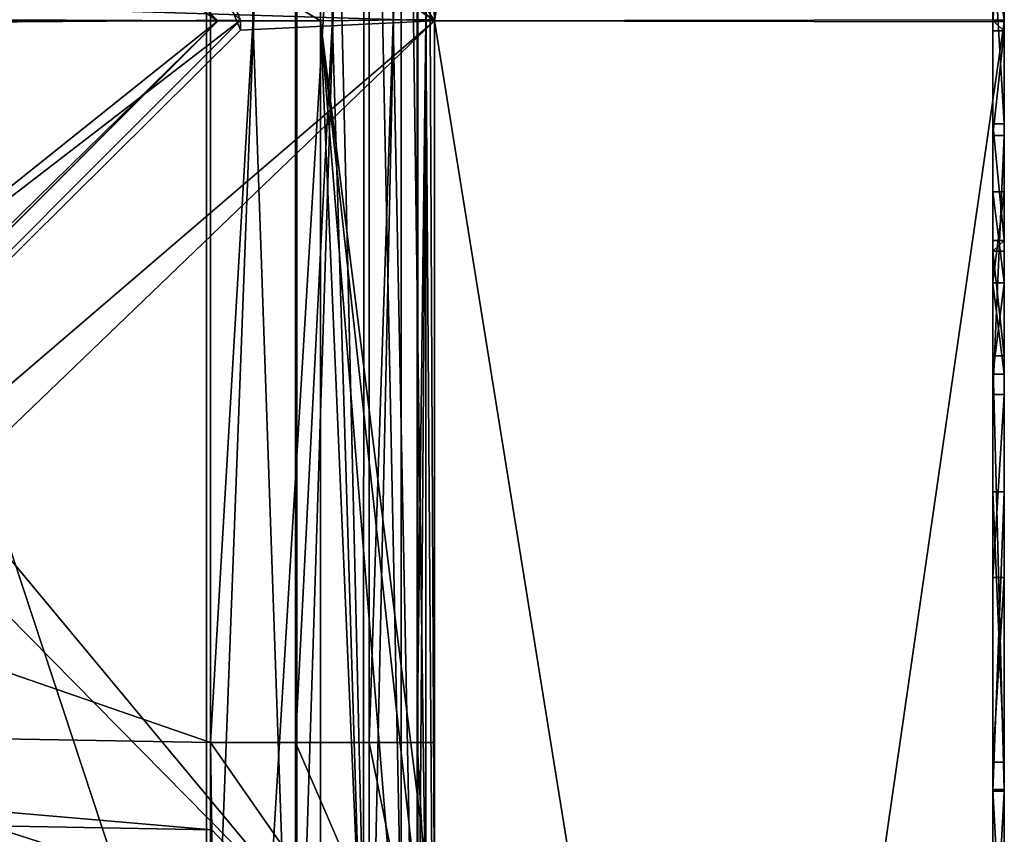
# Model space of a CAD drawing. Header units: millimetres. Extents: x -52 to 102, y -233 to 28.
# Tile 226 of 230: x 97.88 to 102.2, y -3.57 to 0.01. Entities that reach past the tile are written whole.
import ezdxf

# ---------------------------------------------------------------- set-up
doc = ezdxf.new("R2010")
doc.units = ezdxf.units.MM
doc.header["$LTSCALE"] = 52.148148
for name, color, linetype in [('170', 7, 'CONTINUOUS'), ('172', 7, 'CONTINUOUS'), ('173', 7, 'CONTINUOUS'), ('178', 7, 'CONTINUOUS'), ('179', 7, 'CONTINUOUS'), ('180', 7, 'CONTINUOUS'), ('181', 7, 'CONTINUOUS'), ('182', 7, 'CONTINUOUS'), ('205', 7, 'CONTINUOUS'), ('224', 7, 'CONTINUOUS'), ('240', 7, 'CONTINUOUS'), ('252', 7, 'CONTINUOUS'), ('253', 7, 'CONTINUOUS'), ('260', 7, 'CONTINUOUS'), ('262', 7, 'CONTINUOUS'), ('287', 7, 'CONTINUOUS'), ('294', 7, 'CONTINUOUS'), ('295', 7, 'CONTINUOUS'), ('305', 7, 'CONTINUOUS'), ('306', 7, 'CONTINUOUS'), ('318', 7, 'CONTINUOUS'), ('319', 7, 'CONTINUOUS'), ('346', 7, 'CONTINUOUS'), ('347', 7, 'CONTINUOUS'), ('352', 7, 'CONTINUOUS'), ('356', 7, 'CONTINUOUS'), ('376', 7, 'CONTINUOUS'), ('377', 7, 'CONTINUOUS'), ('378', 7, 'CONTINUOUS'), ('379', 7, 'CONTINUOUS'), ('380', 7, 'CONTINUOUS'), ('386', 7, 'CONTINUOUS'), ('387', 7, 'CONTINUOUS'), ('388', 7, 'CONTINUOUS'), ('389', 7, 'CONTINUOUS'), ('390', 7, 'CONTINUOUS'), ('391', 7, 'CONTINUOUS'), ('398', 7, 'CONTINUOUS'), ('399', 7, 'CONTINUOUS'), ('400', 7, 'CONTINUOUS'), ('401', 7, 'CONTINUOUS'), ('402', 7, 'CONTINUOUS'), ('403', 7, 'CONTINUOUS'), ('404', 7, 'CONTINUOUS'), ('405', 7, 'CONTINUOUS'), ('406', 7, 'CONTINUOUS'), ('414', 7, 'CONTINUOUS')]:
    doc.layers.add(name, color=color, linetype=linetype)

msp = doc.modelspace()

# ---------------------------------------------------------------- linework, layer by layer
at = {"layer": '170', "linetype": 'CONTINUOUS'}
for points in [[(93.745, 3.4998, 116.482), (93.75, 5, 116.482), (98.75, -0.0011, 116.482), (93.745, 3.4998, 116.482)], [(97.25, 0, 116.482), (93.745, 3.4998, 116.482), (98.75, -0.0011, 116.482), (97.25, 0, 116.482)], [(97.25, 0, 116.482), (98.75, -0.0011, 116.482), (96.2248, -2.4749, 116.482), (97.25, 0, 116.482)], [(98.75, -0.0011, 116.482), (93.75, -5, 116.482), (96.2248, -2.4749, 116.482), (98.75, -0.0011, 116.482)]]:
    msp.add_3dface(points, dxfattribs=at)
at = {"layer": '172', "linetype": 'CONTINUOUS'}
for points in [[(98.75, -0.0011, 116.482), (93.75, 5, 116.482), (98.75, 0, 173.982), (98.75, -0.0011, 116.482)], [(93.75, 5, 116.482), (93.75, 5, 173.982), (98.75, 0, 173.982), (93.75, 5, 116.482)], [(93.75, -5, 173.982), (98.75, -0.0011, 116.482), (98.75, 0, 173.982), (93.75, -5, 173.982)], [(93.75, -5, 116.482), (98.75, -0.0011, 116.482), (93.75, -5, 173.982), (93.75, -5, 116.482)]]:
    msp.add_3dface(points, dxfattribs=at)
at = {"layer": '173', "linetype": 'CONTINUOUS'}
for points in [[(98.75, 0, 173.982), (93.75, 5, 173.982), (97.7498, 0.0039, 174.982), (98.75, 0, 173.982)], [(93.75, -4, 174.982), (98.75, 0, 173.982), (97.7498, 0.0039, 174.982), (93.75, -4, 174.982)], [(93.75, -5, 173.982), (98.75, 0, 173.982), (93.75, -4, 174.982), (93.75, -5, 173.982)]]:
    msp.add_3dface(points, dxfattribs=at)
at = {"layer": '178', "linetype": 'CONTINUOUS'}
for points in [[(102.2, 0.0041, 71.0324), (102.2, 15.5341, 77.4676), (102.2, 0.5452, 91.282), (102.2, 0.0041, 71.0324)], [(102.2, 15.52, 108.5466), (102.2, -0.0041, 114.9676), (102.2, 1.55, 112.6), (102.2, 15.52, 108.5466)], [(102.2, 1.55, 112.6), (102.2, -0.0041, 114.9676), (102.2, 1.1516, 113), (102.2, 1.55, 112.6)], [(102.2, 1.1516, 113), (102.2, -0.0041, 114.9676), (102.2, 0.75, 112.6), (102.2, 1.1516, 113)], [(102.2, -0.0041, 114.9676), (102.2, 0.75, 107.4), (102.2, 0.75, 112.6), (102.2, -0.0041, 114.9676)], [(102.2, 0.75, 107.4), (102.2, -0.0041, 114.9676), (102.2, 0.3866, 94.7174), (102.2, 0.75, 107.4)], [(102.2, 0.0004, 93.0293), (102.2, 0.0041, 71.0324), (102.2, 0.5452, 91.282), (102.2, 0.0004, 93.0293)], [(102.2, 0.3866, 94.7174), (102.2, -0.0041, 114.9676), (102.2, -0.4519, 94.7174), (102.2, 0.3866, 94.7174)], [(102.2, -15.52, 77.4534), (102.2, 0.0041, 71.0324), (102.2, -5.5, 91.2822), (102.2, -15.52, 77.4534)], [(102.2, -5.5, 91.2822), (102.2, 0.0041, 71.0324), (102.2, -4.3428, 91.2822), (102.2, -5.5, 91.2822)], [(102.2, -4.3428, 91.2822), (102.2, 0.0041, 71.0324), (102.2, -4.3428, 92.7262), (102.2, -4.3428, 91.2822)], [(102.2, -4.3428, 92.7262), (102.2, 0.0041, 71.0324), (102.2, -4.3089, 92.7262), (102.2, -4.3428, 92.7262)], [(102.2, -4.3089, 92.7262), (102.2, 0.0041, 71.0324), (102.2, -3.3795, 91.282), (102.2, -4.3089, 92.7262)], [(102.2, -3.3795, 91.282), (102.2, 0.0041, 71.0324), (102.2, -2.066, 91.282), (102.2, -3.3795, 91.282)], [(102.2, -2.066, 91.282), (102.2, 0.0041, 71.0324), (102.2, -1.6396, 91.282), (102.2, -2.066, 91.282)], [(102.2, -1.6396, 91.282), (102.2, 0.0041, 71.0324), (102.2, -0.5036, 91.282), (102.2, -1.6396, 91.282)], [(102.2, -0.5036, 91.282), (102.2, 0.0041, 71.0324), (102.2, -0.0439, 93.0293), (102.2, -0.5036, 91.282)], [(102.2, -0.0439, 93.0293), (102.2, 0.0041, 71.0324), (102.2, 0.0004, 93.0293), (102.2, -0.0439, 93.0293)], [(102.2, -0.0041, 114.9676), (102.2, -15.5341, 108.5324), (102.2, -1.1484, 113), (102.2, -0.0041, 114.9676)], [(102.2, -0.75, 112.6), (102.2, -0.0041, 114.9676), (102.2, -1.1484, 113), (102.2, -0.75, 112.6)], [(102.2, -0.0041, 114.9676), (102.2, -0.75, 112.6), (102.2, -0.4519, 94.7174), (102.2, -0.0041, 114.9676)], [(102.2, -0.75, 112.6), (102.2, -0.75, 107.4), (102.2, -0.4519, 94.7174), (102.2, -0.75, 112.6)], [(102.2, -0.4519, 94.7174), (102.2, -0.75, 107.4), (102.2, -0.9638, 92.6627), (102.2, -0.4519, 94.7174)], [(102.2, -0.75, 107.4), (102.2, -1.1516, 107), (102.2, -0.9638, 92.6627), (102.2, -0.75, 107.4)], [(102.2, -0.9638, 92.6627), (102.2, -1.1516, 107), (102.2, -1.0113, 92.6627), (102.2, -0.9638, 92.6627)], [(102.2, -1.0113, 92.6627), (102.2, -1.1516, 107), (102.2, -1.4697, 94.7175), (102.2, -1.0113, 92.6627)], [(102.2, -1.1484, 113), (102.2, -15.5341, 108.5324), (102.2, -1.55, 112.6), (102.2, -1.1484, 113)], [(102.2, -1.1516, 107), (102.2, -1.55, 107.4), (102.2, -1.4697, 94.7175), (102.2, -1.1516, 107)], [(102.2, -1.55, 107.4), (102.2, -3.373, 94.7175), (102.2, -1.4697, 94.7175), (102.2, -1.55, 107.4)], [(102.2, -1.55, 112.6), (102.2, -15.5341, 108.5324), (102.2, -1.55, 107.4), (102.2, -1.55, 112.6)], [(102.2, -1.55, 107.4), (102.2, -15.5341, 108.5324), (102.2, -3.373, 94.7175), (102.2, -1.55, 107.4)], [(102.2, -2.4418, 94.3097), (102.2, -2.066, 91.282), (102.2, -1.6396, 91.282), (102.2, -2.4418, 94.3097)], [(102.2, -3.2533, 93.0476), (102.2, -2.066, 91.282), (102.2, -2.4418, 94.3097), (102.2, -3.2533, 93.0476)], [(102.2, -3.373, 94.7175), (102.2, -15.5341, 108.5324), (102.2, -4.3429, 94.7175), (102.2, -3.373, 94.7175)], [(102.2, -4.3088, 93.2233), (102.2, -3.373, 94.7175), (102.2, -4.3429, 94.7175), (102.2, -4.3088, 93.2233)]]:
    msp.add_3dface(points, dxfattribs=at)
at = {"layer": '179', "linetype": 'CONTINUOUS'}
for points in [[(99.7, 0, 117.4676), (102.2, 15.52, 108.5466), (99.7, 17.3012, 110.3012), (99.7, 0, 117.4676)], [(102.2, -0.0041, 114.9676), (102.2, 15.52, 108.5466), (99.7, 0, 117.4676), (102.2, -0.0041, 114.9676)], [(99.7, -17.3012, 110.3012), (102.2, -0.0041, 114.9676), (99.7, 0, 117.4676), (99.7, -17.3012, 110.3012)], [(102.2, -15.5341, 108.5324), (102.2, -0.0041, 114.9676), (99.7, -17.3012, 110.3012), (102.2, -15.5341, 108.5324)]]:
    msp.add_3dface(points, dxfattribs=at)
at = {"layer": '180', "linetype": 'CONTINUOUS'}
for points in [[(102.2, 15.5341, 77.4676), (102.2, 0.0041, 71.0324), (99.7, 17.3012, 75.6988), (102.2, 15.5341, 77.4676)], [(99.7, 17.3012, 75.6988), (102.2, 0.0041, 71.0324), (99.7, 0, 68.5324), (99.7, 17.3012, 75.6988)], [(102.2, 0.0041, 71.0324), (102.2, -15.52, 77.4534), (99.7, 0, 68.5324), (102.2, 0.0041, 71.0324)], [(99.7, 0, 68.5324), (102.2, -15.52, 77.4534), (99.7, -17.3012, 75.6988), (99.7, 0, 68.5324)]]:
    msp.add_3dface(points, dxfattribs=at)
at = {"layer": '181', "linetype": 'CONTINUOUS'}
for points in [[(99.7, 17.3012, 75.6988), (99.7, 0, 68.5324), (78.4344, 16.4914, 74.4258), (99.7, 17.3012, 75.6988)], [(78.4344, 16.4914, 74.4258), (99.7, 0, 68.5324), (93.2, 4.4675, 68.8283), (78.4344, 16.4914, 74.4258)], [(93.2, 4.4675, 68.8283), (99.7, 0, 68.5324), (97.7555, 0.0602, 68.4985), (93.2, 4.4675, 68.8283)], [(97.7555, 0.0602, 68.4985), (99.7, 0, 68.5324), (96.469, -3.1057, 68.6732), (97.7555, 0.0602, 68.4985)], [(99.7, 0, 68.5324), (99.7, -17.3012, 75.6988), (96.469, -3.1057, 68.6732), (99.7, 0, 68.5324)], [(99.7, -17.3012, 75.6988), (93.1989, -4.4677, 68.8283), (96.469, -3.1057, 68.6732), (99.7, -17.3012, 75.6988)]]:
    msp.add_3dface(points, dxfattribs=at)
at = {"layer": '182', "linetype": 'CONTINUOUS'}
for points in [[(99.7, 0, 117.4676), (99.7, 17.3012, 110.3012), (97.3723, 3.5902, 117.2441), (99.7, 0, 117.4676)], [(98.8498, -0.0406, 117.4824), (99.7, 0, 117.4676), (97.3723, 3.5902, 117.2441), (98.8498, -0.0406, 117.4824)], [(99.7, -17.3012, 110.3012), (99.7, 0, 117.4676), (93.75, -5.1, 117.0364), (99.7, -17.3012, 110.3012)], [(93.75, -5.1, 117.0364), (99.7, 0, 117.4676), (98.8498, -0.0406, 117.4824), (93.75, -5.1, 117.0364)]]:
    msp.add_3dface(points, dxfattribs=at)
at = {"layer": '205', "linetype": 'CONTINUOUS'}
for points in [[(95.9499, -0.0214, 73.6495), (98.7, 8.4564, 75.2872), (95.1639, 1.925, 73.7315), (95.9499, -0.0214, 73.6495)], [(98.7, -8.4564, 75.2872), (98.7, 8.4564, 75.2872), (95.9499, -0.0214, 73.6495), (98.7, -8.4564, 75.2872)], [(93.2, -2.75, 73.817), (98.7, -8.4564, 75.2872), (95.9499, -0.0214, 73.6495), (93.2, -2.75, 73.817)], [(78.4147, -6.1511, 74.5007), (98.7, -8.4564, 75.2872), (93.2, -2.75, 73.817), (78.4147, -6.1511, 74.5007)]]:
    msp.add_3dface(points, dxfattribs=at)
at = {"layer": '224', "linetype": 'CONTINUOUS'}
for points in [[(99.7, 8.0707, 76.2101), (99.7, -8.084, 76.2155), (99.7, 4.5814, 82.156), (99.7, 8.0707, 76.2101)], [(99.7, -5.3372, 104.5615), (99.7, 4.9829, 110.0173), (99.7, 5.3372, 104.5615), (99.7, -5.3372, 104.5615)], [(99.7, -4.9829, 110.0173), (99.7, 4.9829, 110.0173), (99.7, -5.3372, 104.5615), (99.7, -4.9829, 110.0173)], [(99.7, 4.5814, 82.156), (99.7, -8.084, 76.2155), (99.7, 3.1662, 81.569), (99.7, 4.5814, 82.156)], [(99.7, 3.1662, 81.569), (99.7, -8.084, 76.2155), (99.7, -3.1662, 81.569), (99.7, 3.1662, 81.569)], [(99.7, -3.1662, 81.569), (99.7, -8.084, 76.2155), (99.7, -4.5801, 82.1547), (99.7, -3.1662, 81.569)]]:
    msp.add_3dface(points, dxfattribs=at)
at = {"layer": '240', "linetype": 'CONTINUOUS'}
for points in [[(98.7, 8.4564, 75.2872), (98.7, -8.4564, 75.2872), (99.7, 8.0707, 76.2101), (98.7, 8.4564, 75.2872)], [(98.7, -8.4564, 75.2872), (99.7, -8.084, 76.2155), (99.7, 8.0707, 76.2101), (98.7, -8.4564, 75.2872)]]:
    msp.add_3dface(points, dxfattribs=at)
at = {"layer": '252', "linetype": 'CONTINUOUS'}
for points in [[(96.0999, 2.35, 111.0628), (98.7175, 4.983, 111.0172), (97.0735, 0, 111.0458), (96.0999, 2.35, 111.0628)], [(98.7175, 4.983, 111.0172), (98.7175, -4.983, 111.0172), (97.0735, 0, 111.0458), (98.7175, 4.983, 111.0172)], [(97.0735, 0, 111.0458), (98.7175, -4.983, 111.0172), (96.1, -2.3498, 111.0628), (97.0735, 0, 111.0458)], [(98.7175, -4.983, 111.0172), (93.75, -3.3235, 111.1039), (96.1, -2.3498, 111.0628), (98.7175, -4.983, 111.0172)], [(98.7175, -4.983, 111.0172), (90.2741, -3.4455, 111.1645), (93.75, -3.3235, 111.1039), (98.7175, -4.983, 111.0172)], [(98.7175, -4.983, 111.0172), (93.6479, -4.8945, 111.1056), (90.2741, -3.4455, 111.1645), (98.7175, -4.983, 111.0172)]]:
    msp.add_3dface(points, dxfattribs=at)
at = {"layer": '253', "linetype": 'CONTINUOUS'}
for points in [[(98.7175, -4.983, 111.0172), (98.7175, 4.983, 111.0172), (99.0967, 4.983, 110.9352), (98.7175, -4.983, 111.0172)], [(99.0969, -4.983, 110.9351), (98.7175, -4.983, 111.0172), (99.0967, 4.983, 110.9352), (99.0969, -4.983, 110.9351)], [(99.4133, 4.983, 110.7182), (99.0969, -4.983, 110.9351), (99.0967, 4.983, 110.9352), (99.4133, 4.983, 110.7182)], [(99.4133, -4.983, 110.7182), (99.0969, -4.983, 110.9351), (99.4133, 4.983, 110.7182), (99.4133, -4.983, 110.7182)], [(99.6272, -4.983, 110.392), (99.4133, -4.983, 110.7182), (99.6271, 4.983, 110.3921), (99.6272, -4.983, 110.392)], [(99.6271, 4.983, 110.3921), (99.4133, -4.983, 110.7182), (99.4133, 4.983, 110.7182), (99.6271, 4.983, 110.3921)], [(99.7, 4.9829, 110.0173), (99.6272, -4.983, 110.392), (99.6271, 4.983, 110.3921), (99.7, 4.9829, 110.0173)], [(99.7, 4.9829, 110.0173), (99.7, -4.9829, 110.0173), (99.6272, -4.983, 110.392), (99.7, 4.9829, 110.0173)]]:
    msp.add_3dface(points, dxfattribs=at)
at = {"layer": '260', "linetype": 'CONTINUOUS'}
for points in [[(93.75, 5.1, 116.482), (97.6735, -0.0063, 116.482), (98.8498, 0.0036, 116.482), (93.75, 5.1, 116.482)], [(97.6735, -0.0063, 116.482), (93.75, -3.9235, 116.482), (98.8498, 0.0036, 116.482), (97.6735, -0.0063, 116.482)], [(93.75, -3.9235, 116.482), (93.75, -5.1, 116.482), (98.8498, 0.0036, 116.482), (93.75, -3.9235, 116.482)]]:
    msp.add_3dface(points, dxfattribs=at)
at = {"layer": '262', "linetype": 'CONTINUOUS'}
for points in [[(93.7685, 5.1, 117.0361), (93.75, 5.1, 117.0364), (98.8498, 0.0036, 116.482), (93.7685, 5.1, 117.0361)], [(93.75, 5.1, 117.0364), (93.75, 5.1, 116.482), (98.8498, 0.0036, 116.482), (93.75, 5.1, 117.0364)], [(97.3723, 3.5902, 117.2441), (93.7685, 5.1, 117.0361), (98.8498, 0.0036, 116.482), (97.3723, 3.5902, 117.2441)], [(98.8498, -0.0406, 117.4824), (97.3723, 3.5902, 117.2441), (98.8498, 0.0036, 116.482), (98.8498, -0.0406, 117.4824)], [(93.75, -5.1, 116.482), (98.8498, -0.0406, 117.4824), (98.8498, 0.0036, 116.482), (93.75, -5.1, 116.482)], [(93.75, -5.1, 117.0364), (98.8498, -0.0406, 117.4824), (93.75, -5.1, 116.482), (93.75, -5.1, 117.0364)]]:
    msp.add_3dface(points, dxfattribs=at)
at = {"layer": '287', "linetype": 'CONTINUOUS'}
for points in [[(99.091, 5.3372, 103.6411), (98.7175, 5.3372, 103.5617), (99.0908, -5.3372, 103.6411), (99.091, 5.3372, 103.6411)], [(98.7175, 5.3372, 103.5617), (98.7175, -5.3372, 103.5617), (99.0908, -5.3372, 103.6411), (98.7175, 5.3372, 103.5617)], [(99.4133, -5.3372, 103.8606), (99.091, 5.3372, 103.6411), (99.0908, -5.3372, 103.6411), (99.4133, -5.3372, 103.8606)], [(99.4133, 5.3372, 103.8606), (99.091, 5.3372, 103.6411), (99.4133, -5.3372, 103.8606), (99.4133, 5.3372, 103.8606)], [(99.6247, 5.3372, 104.1809), (99.4133, 5.3372, 103.8606), (99.6246, -5.3372, 104.1806), (99.6247, 5.3372, 104.1809)], [(99.6246, -5.3372, 104.1806), (99.4133, 5.3372, 103.8606), (99.4133, -5.3372, 103.8606), (99.6246, -5.3372, 104.1806)], [(99.7, -5.3372, 104.5615), (99.6247, 5.3372, 104.1809), (99.6246, -5.3372, 104.1806), (99.7, -5.3372, 104.5615)], [(99.7, -5.3372, 104.5615), (99.7, 5.3372, 104.5615), (99.6247, 5.3372, 104.1809), (99.7, -5.3372, 104.5615)]]:
    msp.add_3dface(points, dxfattribs=at)
at = {"layer": '294', "linetype": 'CONTINUOUS'}
for points in [[(99.091, -3.1663, 82.4894), (99.7, -4.5801, 82.1547), (98.7175, -3.1663, 82.5689), (99.091, -3.1663, 82.4894)], [(98.7175, -3.1663, 82.5689), (99.7, -4.5801, 82.1547), (98.7228, -3.5491, 82.6449), (98.7175, -3.1663, 82.5689)], [(99.4133, -3.1663, 82.2699), (99.7, -4.5801, 82.1547), (99.091, -3.1663, 82.4894), (99.4133, -3.1663, 82.2699)], [(99.7, -4.5801, 82.1547), (99.4133, -3.1663, 82.2699), (99.6247, -3.1663, 81.9497), (99.7, -4.5801, 82.1547)], [(99.7, -3.1662, 81.569), (99.7, -4.5801, 82.1547), (99.6247, -3.1663, 81.9497), (99.7, -3.1662, 81.569)], [(98.7228, -3.5491, 82.6449), (99.7, -4.5801, 82.1547), (98.7247, -3.8734, 82.8616), (98.7228, -3.5491, 82.6449)]]:
    msp.add_3dface(points, dxfattribs=at)
at = {"layer": '295', "linetype": 'CONTINUOUS'}
for points in [[(99.091, -3.1663, 82.4894), (98.7175, -3.1663, 82.5689), (99.0908, 3.1663, 82.4895), (99.091, -3.1663, 82.4894)], [(98.7175, -3.1663, 82.5689), (98.7175, 3.1663, 82.5689), (99.0908, 3.1663, 82.4895), (98.7175, -3.1663, 82.5689)], [(99.4133, 3.1663, 82.2699), (99.091, -3.1663, 82.4894), (99.0908, 3.1663, 82.4895), (99.4133, 3.1663, 82.2699)], [(99.4133, -3.1663, 82.2699), (99.091, -3.1663, 82.4894), (99.4133, 3.1663, 82.2699), (99.4133, -3.1663, 82.2699)], [(99.6247, -3.1663, 81.9497), (99.4133, -3.1663, 82.2699), (99.6246, 3.1663, 81.9499), (99.6247, -3.1663, 81.9497)], [(99.6246, 3.1663, 81.9499), (99.4133, -3.1663, 82.2699), (99.4133, 3.1663, 82.2699), (99.6246, 3.1663, 81.9499)], [(99.7, 3.1662, 81.569), (99.6247, -3.1663, 81.9497), (99.6246, 3.1663, 81.9499), (99.7, 3.1662, 81.569)], [(99.7, 3.1662, 81.569), (99.7, -3.1662, 81.569), (99.6247, -3.1663, 81.9497), (99.7, 3.1662, 81.569)]]:
    msp.add_3dface(points, dxfattribs=at)
at = {"layer": '305', "linetype": 'CONTINUOUS'}
for points in [[(93.1302, -3.0688, 82.6664), (98.7228, -3.5491, 82.6449), (93.1249, -3.4474, 82.741), (93.1302, -3.0688, 82.6664)], [(98.7175, -3.1663, 82.5689), (98.7228, -3.5491, 82.6449), (93.1302, -3.0688, 82.6664), (98.7175, -3.1663, 82.5689)], [(93.1249, -3.4474, 82.741), (98.7247, -3.8734, 82.8616), (93.123, -3.7756, 82.9594), (93.1249, -3.4474, 82.741)], [(98.7228, -3.5491, 82.6449), (98.7247, -3.8734, 82.8616), (93.1249, -3.4474, 82.741), (98.7228, -3.5491, 82.6449)]]:
    msp.add_3dface(points, dxfattribs=at)
at = {"layer": '306', "linetype": 'CONTINUOUS'}
for points in [[(98.7175, 3.1663, 82.5689), (98.7175, -3.1663, 82.5689), (95.1545, -1.9346, 82.6311), (98.7175, 3.1663, 82.5689)], [(95.9498, 0.0081, 82.6172), (98.7175, 3.1663, 82.5689), (95.1545, -1.9346, 82.6311), (95.9498, 0.0081, 82.6172)], [(98.7175, -3.1663, 82.5689), (93.1302, -3.0688, 82.6664), (95.1545, -1.9346, 82.6311), (98.7175, -3.1663, 82.5689)]]:
    msp.add_3dface(points, dxfattribs=at)
at = {"layer": '318', "linetype": 'CONTINUOUS'}
for points in [[(94.6715, 1.4516, 88.275), (99.2, -4, 88.275), (99.2, 4, 88.275), (94.6715, 1.4516, 88.275)], [(94.6715, 1.4516, 88.275), (95.267, -0.0081, 88.275), (99.2, -4, 88.275), (94.6715, 1.4516, 88.275)], [(95.267, -0.0081, 88.275), (93.2, -2.067, 88.275), (99.2, -4, 88.275), (95.267, -0.0081, 88.275)], [(99.2, -4, 88.275), (93.2, -2.067, 88.275), (91.7, -4, 88.275), (99.2, -4, 88.275)]]:
    msp.add_3dface(points, dxfattribs=at)
at = {"layer": '319', "linetype": 'CONTINUOUS'}
for points in [[(99.2, 4, 88.275), (99.2, -4, 88.275), (99.3883, -4, 88.3118), (99.2, 4, 88.275)], [(99.2, 4, 88.275), (99.3883, -4, 88.3118), (99.3914, 4, 88.3131), (99.2, 4, 88.275)], [(99.3883, -4, 88.3118), (99.5536, -4, 88.4214), (99.3914, 4, 88.3131), (99.3883, -4, 88.3118)], [(99.3914, 4, 88.3131), (99.5536, -4, 88.4214), (99.5536, 4, 88.4214), (99.3914, 4, 88.3131)], [(99.5536, -4, 88.4214), (99.662, -4, 88.5837), (99.5536, 4, 88.4214), (99.5536, -4, 88.4214)], [(99.5536, 4, 88.4214), (99.662, -4, 88.5837), (99.6619, 4, 88.5836), (99.5536, 4, 88.4214)], [(99.7, -4, 88.775), (99.7, 4, 88.775), (99.6619, 4, 88.5836), (99.7, -4, 88.775)], [(99.662, -4, 88.5837), (99.7, -4, 88.775), (99.6619, 4, 88.5836), (99.662, -4, 88.5837)]]:
    msp.add_3dface(points, dxfattribs=at)
at = {"layer": '346', "linetype": 'CONTINUOUS'}
for points in [[(99.2, 0, 99), (99.2, 4.5, 94.5), (99.7, 0.0062, 98.4998), (99.2, 0, 99)], [(99.7, -4, 94.5), (99.2, 0, 99), (99.7, 0.0062, 98.4998), (99.7, -4, 94.5)], [(99.2, -4.5, 94.5), (99.2, 0, 99), (99.3913, -4.4619, 94.5), (99.2, -4.5, 94.5)], [(99.3913, -4.4619, 94.5), (99.2, 0, 99), (99.5536, -4.3536, 94.5), (99.3913, -4.4619, 94.5)], [(99.5536, -4.3536, 94.5), (99.2, 0, 99), (99.6619, -4.1913, 94.5), (99.5536, -4.3536, 94.5)], [(99.6619, -4.1913, 94.5), (99.2, 0, 99), (99.7, -4, 94.5), (99.6619, -4.1913, 94.5)]]:
    msp.add_3dface(points, dxfattribs=at)
at = {"layer": '347', "linetype": 'CONTINUOUS'}
for points in [[(91.7, 0, 99), (91.7, 4.5, 94.5), (99.2, 0, 99), (91.7, 0, 99)], [(91.7, 4.5, 94.5), (99.2, 4.5, 94.5), (99.2, 0, 99), (91.7, 4.5, 94.5)], [(91.7, -4.5, 94.5), (91.7, 0, 99), (99.2, -4.5, 94.5), (91.7, -4.5, 94.5)], [(91.7, 0, 99), (99.2, 0, 99), (99.2, -4.5, 94.5), (91.7, 0, 99)]]:
    msp.add_3dface(points, dxfattribs=at)
at = {"layer": '352', "linetype": 'CONTINUOUS'}
for points in [[(99.7, 4, 88.775), (99.7, -4, 88.775), (99.7, -4, 94.5), (99.7, 4, 88.775)], [(99.7, 4, 94.5), (99.7, 4, 88.775), (99.7, -4, 94.5), (99.7, 4, 94.5)], [(99.7, 4, 94.5), (99.7, -4, 94.5), (99.7, 0.0062, 98.4998), (99.7, 4, 94.5)]]:
    msp.add_3dface(points, dxfattribs=at)
at = {"layer": '356', "linetype": 'CONTINUOUS'}
for points in [[(98.7175, 5.3372, 103.5617), (74.6825, 4.9177, 103.1422), (98.7175, -5.3372, 103.5617), (98.7175, 5.3372, 103.5617)], [(74.6825, 4.9177, 103.1422), (74.6825, -4.9177, 103.1422), (98.7175, -5.3372, 103.5617), (74.6825, 4.9177, 103.1422)]]:
    msp.add_3dface(points, dxfattribs=at)
at = {"layer": '376', "linetype": 'CONTINUOUS'}
for points in [[(102.2, -0.75, 112.6), (102.2, -1.1484, 113), (102.15, -0.75, 112.6), (102.2, -0.75, 112.6)], [(102.15, -0.75, 112.6), (102.2, -1.1484, 113), (102.15, -1.1516, 113), (102.15, -0.75, 112.6)], [(102.2, -1.1484, 113), (102.2, -1.55, 112.6), (102.15, -1.1516, 113), (102.2, -1.1484, 113)], [(102.15, -1.1516, 113), (102.2, -1.55, 112.6), (102.15, -1.55, 112.6), (102.15, -1.1516, 113)]]:
    msp.add_3dface(points, dxfattribs=at)
at = {"layer": '377', "linetype": 'CONTINUOUS'}
for points in [[(102.2, -0.75, 107.4), (102.2, -0.75, 112.6), (102.15, -0.75, 107.4), (102.2, -0.75, 107.4)], [(102.2, -0.75, 112.6), (102.15, -0.75, 112.6), (102.15, -0.75, 107.4), (102.2, -0.75, 112.6)]]:
    msp.add_3dface(points, dxfattribs=at)
at = {"layer": '378', "linetype": 'CONTINUOUS'}
for points in [[(102.2, -1.1516, 107), (102.2, -0.75, 107.4), (102.15, -1.1484, 107), (102.2, -1.1516, 107)], [(102.2, -0.75, 107.4), (102.15, -0.75, 107.4), (102.15, -1.1484, 107), (102.2, -0.75, 107.4)], [(102.15, -1.55, 107.4), (102.2, -1.1516, 107), (102.15, -1.1484, 107), (102.15, -1.55, 107.4)], [(102.2, -1.55, 107.4), (102.2, -1.1516, 107), (102.15, -1.55, 107.4), (102.2, -1.55, 107.4)]]:
    msp.add_3dface(points, dxfattribs=at)
at = {"layer": '379', "linetype": 'CONTINUOUS'}
for points in [[(102.2, -1.55, 112.6), (102.2, -1.55, 107.4), (102.15, -1.55, 112.6), (102.2, -1.55, 112.6)], [(102.15, -1.55, 112.6), (102.2, -1.55, 107.4), (102.15, -1.55, 107.4), (102.15, -1.55, 112.6)]]:
    msp.add_3dface(points, dxfattribs=at)
at = {"layer": '380', "linetype": 'CONTINUOUS'}
for points in [[(102.15, -0.75, 112.6), (102.15, -1.1516, 113), (102.15, -1.55, 112.6), (102.15, -0.75, 112.6)], [(102.15, -0.75, 112.6), (102.15, -1.55, 112.6), (102.15, -1.55, 107.4), (102.15, -0.75, 112.6)], [(102.15, -0.75, 107.4), (102.15, -0.75, 112.6), (102.15, -1.55, 107.4), (102.15, -0.75, 107.4)], [(102.15, -0.75, 107.4), (102.15, -1.55, 107.4), (102.15, -1.1484, 107), (102.15, -0.75, 107.4)]]:
    msp.add_3dface(points, dxfattribs=at)
at = {"layer": '386', "linetype": 'CONTINUOUS'}
for points in [[(102.2, -3.373, 94.7175), (102.2, -4.3088, 93.2233), (102.15, -3.373, 94.7175), (102.2, -3.373, 94.7175)], [(102.15, -3.373, 94.7175), (102.2, -4.3088, 93.2233), (102.15, -4.3088, 93.2233), (102.15, -3.373, 94.7175)]]:
    msp.add_3dface(points, dxfattribs=at)
at = {"layer": '387', "linetype": 'CONTINUOUS'}
for points in [[(102.2, -1.4697, 94.7175), (102.2, -3.373, 94.7175), (102.15, -1.4697, 94.7175), (102.2, -1.4697, 94.7175)], [(102.2, -3.373, 94.7175), (102.15, -3.373, 94.7175), (102.15, -1.4697, 94.7175), (102.2, -3.373, 94.7175)]]:
    msp.add_3dface(points, dxfattribs=at)
at = {"layer": '388', "linetype": 'CONTINUOUS'}
for points in [[(102.2, -1.0113, 92.6627), (102.2, -1.4697, 94.7175), (102.15, -1.0113, 92.6627), (102.2, -1.0113, 92.6627)], [(102.2, -1.4697, 94.7175), (102.15, -1.4697, 94.7175), (102.15, -1.0113, 92.6627), (102.2, -1.4697, 94.7175)]]:
    msp.add_3dface(points, dxfattribs=at)
at = {"layer": '389', "linetype": 'CONTINUOUS'}
for points in [[(102.2, -0.9638, 92.6627), (102.2, -1.0113, 92.6627), (102.15, -1.0113, 92.6627), (102.2, -0.9638, 92.6627)], [(102.2, -0.9638, 92.6627), (102.15, -1.0113, 92.6627), (102.15, -0.9638, 92.6627), (102.2, -0.9638, 92.6627)]]:
    msp.add_3dface(points, dxfattribs=at)
at = {"layer": '390', "linetype": 'CONTINUOUS'}
for points in [[(102.2, -0.4519, 94.7174), (102.2, -0.9638, 92.6627), (102.15, -0.4519, 94.7174), (102.2, -0.4519, 94.7174)], [(102.2, -0.9638, 92.6627), (102.15, -0.9638, 92.6627), (102.15, -0.4519, 94.7174), (102.2, -0.9638, 92.6627)]]:
    msp.add_3dface(points, dxfattribs=at)
at = {"layer": '391', "linetype": 'CONTINUOUS'}
for points in [[(102.2, 0.3866, 94.7174), (102.2, -0.4519, 94.7174), (102.15, 0.3866, 94.7174), (102.2, 0.3866, 94.7174)], [(102.2, -0.4519, 94.7174), (102.15, -0.4519, 94.7174), (102.15, 0.3866, 94.7174), (102.2, -0.4519, 94.7174)]]:
    msp.add_3dface(points, dxfattribs=at)
at = {"layer": '398', "linetype": 'CONTINUOUS'}
for points in [[(102.2, 0.0004, 93.0293), (102.2, 0.5452, 91.282), (102.15, 0.0004, 93.0293), (102.2, 0.0004, 93.0293)], [(102.2, 0.5452, 91.282), (102.15, 0.5452, 91.282), (102.15, 0.0004, 93.0293), (102.2, 0.5452, 91.282)]]:
    msp.add_3dface(points, dxfattribs=at)
at = {"layer": '399', "linetype": 'CONTINUOUS'}
for points in [[(102.2, -0.0439, 93.0293), (102.2, 0.0004, 93.0293), (102.15, 0.0004, 93.0293), (102.2, -0.0439, 93.0293)], [(102.2, -0.0439, 93.0293), (102.15, 0.0004, 93.0293), (102.15, -0.0439, 93.0293), (102.2, -0.0439, 93.0293)]]:
    msp.add_3dface(points, dxfattribs=at)
at = {"layer": '400', "linetype": 'CONTINUOUS'}
for points in [[(102.2, -0.5036, 91.282), (102.2, -0.0439, 93.0293), (102.15, -0.5036, 91.282), (102.2, -0.5036, 91.282)], [(102.2, -0.0439, 93.0293), (102.15, -0.0439, 93.0293), (102.15, -0.5036, 91.282), (102.2, -0.0439, 93.0293)]]:
    msp.add_3dface(points, dxfattribs=at)
at = {"layer": '401', "linetype": 'CONTINUOUS'}
for points in [[(102.2, -1.6396, 91.282), (102.2, -0.5036, 91.282), (102.15, -1.6396, 91.282), (102.2, -1.6396, 91.282)], [(102.2, -0.5036, 91.282), (102.15, -0.5036, 91.282), (102.15, -1.6396, 91.282), (102.2, -0.5036, 91.282)]]:
    msp.add_3dface(points, dxfattribs=at)
at = {"layer": '402', "linetype": 'CONTINUOUS'}
for points in [[(102.2, -2.4418, 94.3097), (102.2, -1.6396, 91.282), (102.15, -2.4418, 94.3097), (102.2, -2.4418, 94.3097)], [(102.2, -1.6396, 91.282), (102.15, -1.6396, 91.282), (102.15, -2.4418, 94.3097), (102.2, -1.6396, 91.282)]]:
    msp.add_3dface(points, dxfattribs=at)
at = {"layer": '403', "linetype": 'CONTINUOUS'}
for points in [[(102.2, -3.2533, 93.0476), (102.2, -2.4418, 94.3097), (102.15, -3.2533, 93.0476), (102.2, -3.2533, 93.0476)], [(102.2, -2.4418, 94.3097), (102.15, -2.4418, 94.3097), (102.15, -3.2533, 93.0476), (102.2, -2.4418, 94.3097)]]:
    msp.add_3dface(points, dxfattribs=at)
at = {"layer": '404', "linetype": 'CONTINUOUS'}
for points in [[(102.2, -2.066, 91.282), (102.2, -3.2533, 93.0476), (102.15, -2.066, 91.282), (102.2, -2.066, 91.282)], [(102.2, -3.2533, 93.0476), (102.15, -3.2533, 93.0476), (102.15, -2.066, 91.282), (102.2, -3.2533, 93.0476)]]:
    msp.add_3dface(points, dxfattribs=at)
at = {"layer": '405', "linetype": 'CONTINUOUS'}
for points in [[(102.2, -3.3795, 91.282), (102.2, -2.066, 91.282), (102.15, -3.3795, 91.282), (102.2, -3.3795, 91.282)], [(102.2, -2.066, 91.282), (102.15, -2.066, 91.282), (102.15, -3.3795, 91.282), (102.2, -2.066, 91.282)]]:
    msp.add_3dface(points, dxfattribs=at)
at = {"layer": '406', "linetype": 'CONTINUOUS'}
for points in [[(102.2, -4.3089, 92.7262), (102.2, -3.3795, 91.282), (102.15, -4.3089, 92.7262), (102.2, -4.3089, 92.7262)], [(102.2, -3.3795, 91.282), (102.15, -3.3795, 91.282), (102.15, -4.3089, 92.7262), (102.2, -3.3795, 91.282)]]:
    msp.add_3dface(points, dxfattribs=at)
at = {"layer": '414', "linetype": 'CONTINUOUS'}
for points in [[(102.15, 0.5452, 91.282), (102.15, 0.3866, 94.7174), (102.15, 0.0004, 93.0293), (102.15, 0.5452, 91.282)], [(102.15, 0.3866, 94.7174), (102.15, -0.4519, 94.7174), (102.15, 0.0004, 93.0293), (102.15, 0.3866, 94.7174)], [(102.15, 0.0004, 93.0293), (102.15, -0.4519, 94.7174), (102.15, -0.0439, 93.0293), (102.15, 0.0004, 93.0293)], [(102.15, -0.0439, 93.0293), (102.15, -0.4519, 94.7174), (102.15, -0.5036, 91.282), (102.15, -0.0439, 93.0293)], [(102.15, -0.4519, 94.7174), (102.15, -0.9638, 92.6627), (102.15, -0.5036, 91.282), (102.15, -0.4519, 94.7174)], [(102.15, -0.5036, 91.282), (102.15, -1.0113, 92.6627), (102.15, -1.6396, 91.282), (102.15, -0.5036, 91.282)], [(102.15, -0.9638, 92.6627), (102.15, -1.0113, 92.6627), (102.15, -0.5036, 91.282), (102.15, -0.9638, 92.6627)], [(102.15, -1.0113, 92.6627), (102.15, -1.4697, 94.7175), (102.15, -1.6396, 91.282), (102.15, -1.0113, 92.6627)], [(102.15, -1.6396, 91.282), (102.15, -1.4697, 94.7175), (102.15, -2.4418, 94.3097), (102.15, -1.6396, 91.282)], [(102.15, -1.4697, 94.7175), (102.15, -3.373, 94.7175), (102.15, -2.4418, 94.3097), (102.15, -1.4697, 94.7175)], [(102.15, -2.066, 91.282), (102.15, -3.2533, 93.0476), (102.15, -3.3795, 91.282), (102.15, -2.066, 91.282)], [(102.15, -2.4418, 94.3097), (102.15, -3.373, 94.7175), (102.15, -3.2533, 93.0476), (102.15, -2.4418, 94.3097)], [(102.15, -3.2533, 93.0476), (102.15, -3.373, 94.7175), (102.15, -3.3795, 91.282), (102.15, -3.2533, 93.0476)], [(102.15, -3.373, 94.7175), (102.15, -4.3088, 93.2233), (102.15, -3.3795, 91.282), (102.15, -3.373, 94.7175)], [(102.15, -3.3795, 91.282), (102.15, -4.3088, 93.2233), (102.15, -4.3089, 92.7262), (102.15, -3.3795, 91.282)]]:
    msp.add_3dface(points, dxfattribs=at)

doc.saveas('drawing.dxf')
